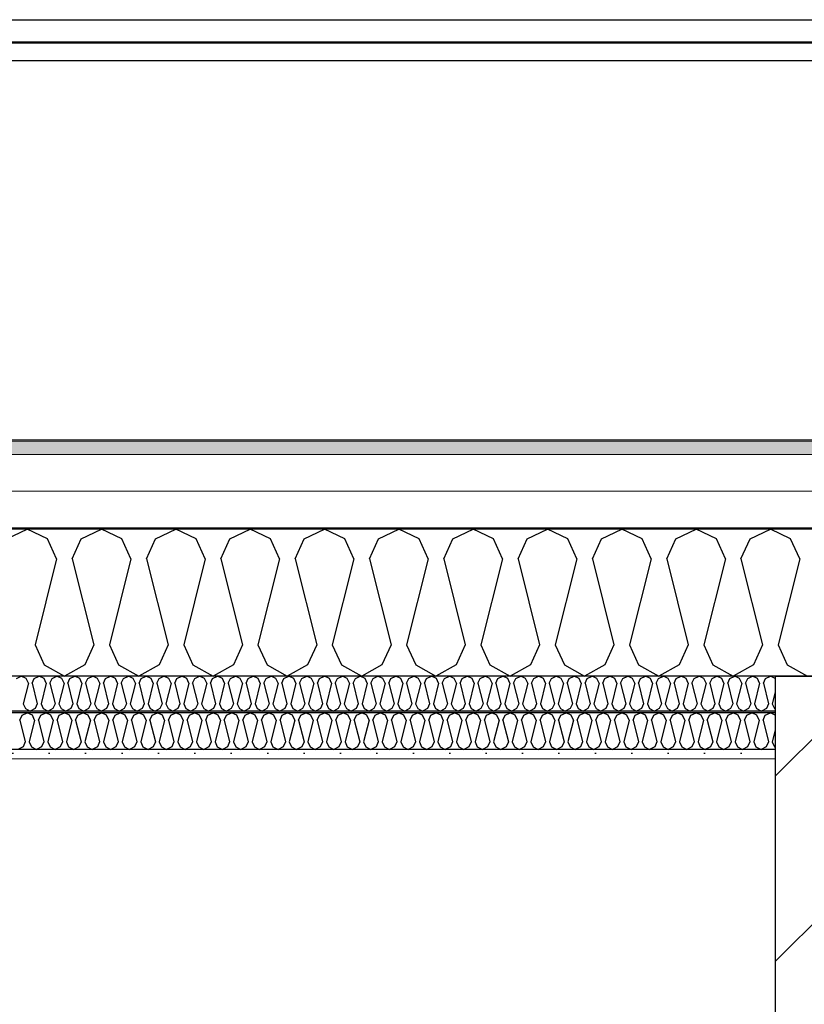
# Model space of a CAD drawing. Header units: millimetres. Extents: x -8544 to 51179, y -2070 to 39312.
# Tile 104 of 165: x 24684 to 25762, y 8099 to 9452. Entities that reach past the tile are written whole.
import ezdxf

# ---------------------------------------------------------------- set-up
doc = ezdxf.new("R2010")
doc.units = ezdxf.units.MM
doc.header["$LTSCALE"] = 0.5
doc.header["$MEASUREMENT"] = 0
doc.linetypes.add('PLINE', pattern=[0])
for name, color, linetype in [('223- Bjelker', 7, 'Continuous'), ('223- Bjelker (Skravur)', 7, 'Continuous'), ('256- Faste himlinger og overflatebehandling (Skravur)(Nye konstruksjoner)', 7, 'Continuous'), ('256- Faste himlinger og overflatebehandling(Nye konstruksjoner)', 7, 'Continuous'), ('261- Primærkonstruksjon (tak)', 7, 'Continuous'), ('261- Primærkonstruksjon (tak) (Skravur)', 7, 'Continuous'), ('262- Taktekking (Skravur)(Nye konstruksjoner)', 7, 'Continuous'), ('265- Gesimser_ takrenner og nedløp(Nye konstruksjoner)', 7, 'Continuous')]:
    doc.layers.add(name, color=color, linetype=linetype)
doc.layers.add('236- Innvendig kledning og overflate(Nye konstruksjoner)', color=7, linetype='Continuous', lineweight=0)
doc.layers.add('262- Taktekking(Nye konstruksjoner)', color=7, linetype='Continuous', lineweight=0)

# ---------------------------------------------------------------- blocks, each defined once
blk = doc.blocks.new('*X4')
at = {"layer": '261- Primærkonstruksjon (tak) (Skravur)', "linetype": 'PLINE'}
for p, q in [((24667, 8738.1), (24694.9, 8751.3)), ((24722.8, 8738.1), (24694.9, 8751.3)), ((24769.1, 8738.1), (24796.9, 8751.3)), ((24824.8, 8738.1), (24796.9, 8751.3)), ((24871.1, 8738.1), (24899, 8751.3)), ((24926.8, 8738.1), (24899, 8751.3)), ((24973.2, 8738.1), (25001, 8751.3)), ((25028.9, 8738.1), (25001, 8751.3)), ((25075.2, 8738.1), (25103.1, 8751.3)), ((25130.9, 8738.1), (25103.1, 8751.3)), ((25177.2, 8738.1), (25205.1, 8751.3)), ((25233, 8738.1), (25205.1, 8751.3)), ((25279.3, 8738.1), (25307.2, 8751.3)), ((25335, 8738.1), (25307.2, 8751.3)), ((25381.3, 8738.1), (25409.2, 8751.3)), ((25437.1, 8738.1), (25409.2, 8751.3)), ((25483.4, 8738.1), (25511.2, 8751.3)), ((25539.1, 8738.1), (25511.2, 8751.3)), ((25585.4, 8738.1), (25613.3, 8751.3)), ((25641.2, 8738.1), (25613.3, 8751.3)), ((25687.5, 8738.1), (25715.3, 8751.3)), ((25743.2, 8738.1), (25715.3, 8751.3)), ((24735.2, 8710.8), (24722.8, 8738.1)), ((24756.6, 8710.8), (24769.1, 8738.1)), ((24837.2, 8710.8), (24824.8, 8738.1)), ((24858.7, 8710.8), (24871.1, 8738.1)), ((24939.3, 8710.8), (24926.8, 8738.1)), ((24960.7, 8710.8), (24973.2, 8738.1)), ((25041.3, 8710.8), (25028.9, 8738.1)), ((25062.8, 8710.8), (25075.2, 8738.1)), ((25143.4, 8710.8), (25130.9, 8738.1)), ((25164.8, 8710.8), (25177.2, 8738.1)), ((25245.4, 8710.8), (25233, 8738.1)), ((25266.9, 8710.8), (25279.3, 8738.1)), ((25347.5, 8710.8), (25335, 8738.1)), ((25368.9, 8710.8), (25381.3, 8738.1)), ((25449.5, 8710.8), (25437.1, 8738.1)), ((25470.9, 8710.8), (25483.4, 8738.1)), ((25551.5, 8710.8), (25539.1, 8738.1)), ((25573, 8710.8), (25585.4, 8738.1)), ((25653.6, 8710.8), (25641.2, 8738.1)), ((25675, 8710.8), (25687.5, 8738.1)), ((25755.6, 8710.8), (25743.2, 8738.1)), ((24735.2, 8710.8), (24705.6, 8592.5)), ((24756.6, 8710.8), (24786.2, 8592.5)), ((24837.2, 8710.8), (24807.6, 8592.5)), ((24858.7, 8710.8), (24888.3, 8592.5)), ((24939.3, 8710.8), (24909.7, 8592.5)), ((24960.7, 8710.8), (24990.3, 8592.5)), ((25041.3, 8710.8), (25011.7, 8592.5)), ((25062.8, 8710.8), (25092.3, 8592.5)), ((25143.4, 8710.8), (25113.8, 8592.5)), ((25164.8, 8710.8), (25194.4, 8592.5)), ((25245.4, 8710.8), (25215.8, 8592.5)), ((25266.9, 8710.8), (25296.4, 8592.5)), ((25347.5, 8710.8), (25317.9, 8592.5)), ((25368.9, 8710.8), (25398.5, 8592.5)), ((25449.5, 8710.8), (25419.9, 8592.5)), ((25470.9, 8710.8), (25500.5, 8592.5)), ((25551.5, 8710.8), (25522, 8592.5)), ((25573, 8710.8), (25602.6, 8592.5)), ((25653.6, 8710.8), (25624, 8592.5)), ((25675, 8710.8), (25704.6, 8592.5)), ((25755.6, 8710.8), (25726.1, 8592.5)), ((24705.6, 8592.5), (24718, 8565.1)), ((24786.2, 8592.5), (24773.8, 8565.1)), ((24807.6, 8592.5), (24820.1, 8565.1)), ((24888.3, 8592.5), (24875.8, 8565.1)), ((24909.7, 8592.5), (24922.1, 8565.1)), ((24990.3, 8592.5), (24977.9, 8565.1)), ((25011.7, 8592.5), (25024.2, 8565.1)), ((25092.3, 8592.5), (25079.9, 8565.1)), ((25113.8, 8592.5), (25126.2, 8565.1)), ((25194.4, 8592.5), (25182, 8565.1)), ((25215.8, 8592.5), (25228.3, 8565.1)), ((25296.4, 8592.5), (25284, 8565.1)), ((25317.9, 8592.5), (25330.3, 8565.1)), ((25398.5, 8592.5), (25386, 8565.1)), ((25419.9, 8592.5), (25432.4, 8565.1)), ((25500.5, 8592.5), (25488.1, 8565.1)), ((25522, 8592.5), (25534.4, 8565.1)), ((25602.6, 8592.5), (25590.1, 8565.1)), ((25624, 8592.5), (25636.4, 8565.1)), ((25704.6, 8592.5), (25692.2, 8565.1)), ((25726.1, 8592.5), (25738.5, 8565.1)), ((24718, 8565.1), (24745.9, 8549.6)), ((24773.8, 8565.1), (24745.9, 8549.6)), ((24820.1, 8565.1), (24848, 8549.6)), ((24875.8, 8565.1), (24848, 8549.6)), ((24922.1, 8565.1), (24950, 8549.6)), ((24977.9, 8565.1), (24950, 8549.6)), ((25024.2, 8565.1), (25052, 8549.6)), ((25079.9, 8565.1), (25052, 8549.6)), ((25126.2, 8565.1), (25154.1, 8549.6)), ((25182, 8565.1), (25154.1, 8549.6)), ((25228.3, 8565.1), (25256.1, 8549.6)), ((25284, 8565.1), (25256.1, 8549.6)), ((25330.3, 8565.1), (25358.2, 8549.6)), ((25386, 8565.1), (25358.2, 8549.6)), ((25432.4, 8565.1), (25460.2, 8549.6)), ((25488.1, 8565.1), (25460.2, 8549.6)), ((25534.4, 8565.1), (25562.3, 8549.6)), ((25590.1, 8565.1), (25562.3, 8549.6)), ((25636.4, 8565.1), (25664.3, 8549.6)), ((25692.2, 8565.1), (25664.3, 8549.6)), ((25738.5, 8565.1), (25766.4, 8549.6))]:
    blk.add_line(p, q, dxfattribs=at)
blk = doc.blocks.new('*X41')
at = {"layer": '256- Faste himlinger og overflatebehandling (Skravur)(Nye konstruksjoner)', "linetype": 'PLINE'}
for p, q in [((24680, 8546.4), (24686.7, 8549.6)), ((24693.4, 8546.4), (24686.7, 8549.6)), ((24696.4, 8539.9), (24689.3, 8511.5)), ((24696.4, 8539.9), (24693.4, 8546.4)), ((24701.5, 8539.9), (24704.5, 8546.4)), ((24701.5, 8539.9), (24708.6, 8511.5)), ((24704.5, 8546.4), (24711.2, 8549.6)), ((24717.9, 8546.4), (24711.2, 8549.6)), ((24720.9, 8539.9), (24713.8, 8511.5)), ((24720.9, 8539.9), (24717.9, 8546.4)), ((24726, 8539.9), (24729, 8546.4)), ((24726, 8539.9), (24733.1, 8511.5)), ((24729, 8546.4), (24735.7, 8549.6)), ((24742.4, 8546.4), (24735.7, 8549.6)), ((24745.4, 8539.9), (24738.3, 8511.5)), ((24745.4, 8539.9), (24742.4, 8546.4)), ((24750.5, 8539.9), (24753.5, 8546.4)), ((24750.5, 8539.9), (24757.6, 8511.5)), ((24753.5, 8546.4), (24760.2, 8549.6)), ((24766.9, 8546.4), (24760.2, 8549.6)), ((24769.9, 8539.9), (24762.8, 8511.5)), ((24769.9, 8539.9), (24766.9, 8546.4)), ((24775, 8539.9), (24778, 8546.4)), ((24775, 8539.9), (24782.1, 8511.5)), ((24778, 8546.4), (24784.7, 8549.6)), ((24791.4, 8546.4), (24784.7, 8549.6)), ((24794.4, 8539.9), (24787.3, 8511.5)), ((24794.4, 8539.9), (24791.4, 8546.4)), ((24799.5, 8539.9), (24802.5, 8546.4)), ((24799.5, 8539.9), (24806.6, 8511.5)), ((24802.5, 8546.4), (24809.2, 8549.6)), ((24815.9, 8546.4), (24809.2, 8549.6)), ((24818.8, 8539.9), (24811.7, 8511.5)), ((24818.8, 8539.9), (24815.9, 8546.4)), ((24824, 8539.9), (24827, 8546.4)), ((24824, 8539.9), (24831.1, 8511.5)), ((24827, 8546.4), (24833.7, 8549.6)), ((24840.4, 8546.4), (24833.7, 8549.6)), ((24843.3, 8539.9), (24836.2, 8511.5)), ((24843.3, 8539.9), (24840.4, 8546.4)), ((24848.5, 8539.9), (24851.5, 8546.4)), ((24848.5, 8539.9), (24855.6, 8511.5)), ((24851.5, 8546.4), (24858.2, 8549.6)), ((24864.8, 8546.4), (24858.2, 8549.6)), ((24867.8, 8539.9), (24860.7, 8511.5)), ((24867.8, 8539.9), (24864.8, 8546.4)), ((24873, 8539.9), (24876, 8546.4)), ((24873, 8539.9), (24880.1, 8511.5)), ((24876, 8546.4), (24882.6, 8549.6)), ((24889.3, 8546.4), (24882.6, 8549.6)), ((24892.3, 8539.9), (24885.2, 8511.5)), ((24892.3, 8539.9), (24889.3, 8546.4)), ((24897.5, 8539.9), (24900.4, 8546.4)), ((24897.5, 8539.9), (24904.6, 8511.5)), ((24900.4, 8546.4), (24907.1, 8549.6)), ((24913.8, 8546.4), (24907.1, 8549.6)), ((24916.8, 8539.9), (24909.7, 8511.5)), ((24916.8, 8539.9), (24913.8, 8546.4)), ((24922, 8539.9), (24924.9, 8546.4)), ((24922, 8539.9), (24929.1, 8511.5)), ((24924.9, 8546.4), (24931.6, 8549.6)), ((24938.3, 8546.4), (24931.6, 8549.6)), ((24941.3, 8539.9), (24934.2, 8511.5)), ((24941.3, 8539.9), (24938.3, 8546.4)), ((24946.4, 8539.9), (24949.4, 8546.4)), ((24946.4, 8539.9), (24953.5, 8511.5)), ((24949.4, 8546.4), (24956.1, 8549.6)), ((24962.8, 8546.4), (24956.1, 8549.6)), ((24965.8, 8539.9), (24958.7, 8511.5)), ((24965.8, 8539.9), (24962.8, 8546.4)), ((24970.9, 8539.9), (24973.9, 8546.4)), ((24970.9, 8539.9), (24978, 8511.5)), ((24973.9, 8546.4), (24980.6, 8549.6)), ((24987.3, 8546.4), (24980.6, 8549.6)), ((24990.3, 8539.9), (24983.2, 8511.5)), ((24990.3, 8539.9), (24987.3, 8546.4)), ((24995.4, 8539.9), (24998.4, 8546.4)), ((24995.4, 8539.9), (25002.5, 8511.5)), ((24998.4, 8546.4), (25005.1, 8549.6)), ((25011.8, 8546.4), (25005.1, 8549.6)), ((25014.8, 8539.9), (25007.7, 8511.5)), ((25014.8, 8539.9), (25011.8, 8546.4)), ((25019.9, 8539.9), (25022.9, 8546.4)), ((25019.9, 8539.9), (25027, 8511.5)), ((25022.9, 8546.4), (25029.6, 8549.6)), ((25036.3, 8546.4), (25029.6, 8549.6)), ((25039.3, 8539.9), (25032.2, 8511.5)), ((25039.3, 8539.9), (25036.3, 8546.4)), ((25044.4, 8539.9), (25047.4, 8546.4)), ((25044.4, 8539.9), (25051.5, 8511.5)), ((25047.4, 8546.4), (25054.1, 8549.6)), ((25060.8, 8546.4), (25054.1, 8549.6)), ((25063.8, 8539.9), (25056.7, 8511.5)), ((25063.8, 8539.9), (25060.8, 8546.4)), ((25068.9, 8539.9), (25071.9, 8546.4)), ((25068.9, 8539.9), (25076, 8511.5)), ((25071.9, 8546.4), (25078.6, 8549.6)), ((25085.3, 8546.4), (25078.6, 8549.6)), ((25088.2, 8539.9), (25081.1, 8511.5)), ((25088.2, 8539.9), (25085.3, 8546.4)), ((25093.4, 8539.9), (25096.4, 8546.4)), ((25093.4, 8539.9), (25100.5, 8511.5)), ((25096.4, 8546.4), (25103.1, 8549.6)), ((25109.8, 8546.4), (25103.1, 8549.6)), ((25112.7, 8539.9), (25105.6, 8511.5)), ((25112.7, 8539.9), (25109.8, 8546.4)), ((25117.9, 8539.9), (25120.9, 8546.4)), ((25117.9, 8539.9), (25125, 8511.5)), ((25120.9, 8546.4), (25127.6, 8549.6)), ((25134.2, 8546.4), (25127.6, 8549.6)), ((25137.2, 8539.9), (25130.1, 8511.5)), ((25137.2, 8539.9), (25134.2, 8546.4)), ((25142.4, 8539.9), (25145.4, 8546.4)), ((25142.4, 8539.9), (25149.5, 8511.5)), ((25145.4, 8546.4), (25152, 8549.6)), ((25158.7, 8546.4), (25152, 8549.6)), ((25161.7, 8539.9), (25154.6, 8511.5)), ((25161.7, 8539.9), (25158.7, 8546.4)), ((25166.9, 8539.9), (25169.8, 8546.4)), ((25166.9, 8539.9), (25174, 8511.5)), ((25169.8, 8546.4), (25176.5, 8549.6)), ((25183.2, 8546.4), (25176.5, 8549.6)), ((25186.2, 8539.9), (25179.1, 8511.5)), ((25186.2, 8539.9), (25183.2, 8546.4)), ((25191.4, 8539.9), (25194.3, 8546.4)), ((25191.4, 8539.9), (25198.5, 8511.5)), ((25194.3, 8546.4), (25201, 8549.6)), ((25207.7, 8546.4), (25201, 8549.6)), ((25210.7, 8539.9), (25203.6, 8511.5)), ((25210.7, 8539.9), (25207.7, 8546.4)), ((25215.8, 8539.9), (25218.8, 8546.4)), ((25215.8, 8539.9), (25222.9, 8511.5)), ((25218.8, 8546.4), (25225.5, 8549.6)), ((25232.2, 8546.4), (25225.5, 8549.6)), ((25235.2, 8539.9), (25228.1, 8511.5)), ((25235.2, 8539.9), (25232.2, 8546.4)), ((25240.3, 8539.9), (25243.3, 8546.4)), ((25240.3, 8539.9), (25247.4, 8511.5)), ((25243.3, 8546.4), (25250, 8549.6)), ((25256.7, 8546.4), (25250, 8549.6)), ((25259.7, 8539.9), (25252.6, 8511.5)), ((25259.7, 8539.9), (25256.7, 8546.4)), ((25264.8, 8539.9), (25267.8, 8546.4)), ((25264.8, 8539.9), (25271.9, 8511.5)), ((25267.8, 8546.4), (25274.5, 8549.6)), ((25281.2, 8546.4), (25274.5, 8549.6)), ((25284.2, 8539.9), (25277.1, 8511.5)), ((25284.2, 8539.9), (25281.2, 8546.4)), ((25289.3, 8539.9), (25292.3, 8546.4)), ((25289.3, 8539.9), (25296.4, 8511.5)), ((25292.3, 8546.4), (25299, 8549.6)), ((25305.7, 8546.4), (25299, 8549.6)), ((25308.7, 8539.9), (25301.6, 8511.5)), ((25308.7, 8539.9), (25305.7, 8546.4)), ((25313.8, 8539.9), (25316.8, 8546.4)), ((25313.8, 8539.9), (25320.9, 8511.5)), ((25316.8, 8546.4), (25323.5, 8549.6)), ((25330.2, 8546.4), (25323.5, 8549.6)), ((25333.2, 8539.9), (25326.1, 8511.5)), ((25333.2, 8539.9), (25330.2, 8546.4)), ((25338.3, 8539.9), (25341.3, 8546.4)), ((25338.3, 8539.9), (25345.4, 8511.5)), ((25341.3, 8546.4), (25348, 8549.6)), ((25354.7, 8546.4), (25348, 8549.6)), ((25357.6, 8539.9), (25350.5, 8511.5)), ((25357.6, 8539.9), (25354.7, 8546.4)), ((25362.8, 8539.9), (25365.8, 8546.4)), ((25362.8, 8539.9), (25369.9, 8511.5)), ((25365.8, 8546.4), (25372.5, 8549.6)), ((25379.2, 8546.4), (25372.5, 8549.6)), ((25382.1, 8539.9), (25375, 8511.5)), ((25382.1, 8539.9), (25379.2, 8546.4)), ((25387.3, 8539.9), (25390.3, 8546.4)), ((25387.3, 8539.9), (25394.4, 8511.5)), ((25390.3, 8546.4), (25397, 8549.6)), ((25403.6, 8546.4), (25397, 8549.6)), ((25406.6, 8539.9), (25399.5, 8511.5)), ((25406.6, 8539.9), (25403.6, 8546.4)), ((25411.8, 8539.9), (25414.8, 8546.4)), ((25411.8, 8539.9), (25418.9, 8511.5)), ((25414.8, 8546.4), (25421.4, 8549.6)), ((25428.1, 8546.4), (25421.4, 8549.6)), ((25431.1, 8539.9), (25424, 8511.5)), ((25431.1, 8539.9), (25428.1, 8546.4)), ((25436.3, 8539.9), (25439.2, 8546.4)), ((25436.3, 8539.9), (25443.4, 8511.5)), ((25439.2, 8546.4), (25445.9, 8549.6)), ((25452.6, 8546.4), (25445.9, 8549.6)), ((25455.6, 8539.9), (25448.5, 8511.5)), ((25455.6, 8539.9), (25452.6, 8546.4)), ((25460.8, 8539.9), (25463.7, 8546.4)), ((25460.8, 8539.9), (25467.9, 8511.5)), ((25463.7, 8546.4), (25470.4, 8549.6)), ((25477.1, 8546.4), (25470.4, 8549.6)), ((25480.1, 8539.9), (25473, 8511.5)), ((25480.1, 8539.9), (25477.1, 8546.4)), ((25485.2, 8539.9), (25488.2, 8546.4)), ((25485.2, 8539.9), (25492.3, 8511.5)), ((25488.2, 8546.4), (25494.9, 8549.6)), ((25501.6, 8546.4), (25494.9, 8549.6)), ((25504.6, 8539.9), (25497.5, 8511.5)), ((25504.6, 8539.9), (25501.6, 8546.4)), ((25509.7, 8539.9), (25512.7, 8546.4)), ((25509.7, 8539.9), (25516.8, 8511.5)), ((25512.7, 8546.4), (25519.4, 8549.6)), ((25526.1, 8546.4), (25519.4, 8549.6)), ((25529.1, 8539.9), (25522, 8511.5)), ((25529.1, 8539.9), (25526.1, 8546.4)), ((25534.2, 8539.9), (25537.2, 8546.4)), ((25534.2, 8539.9), (25541.3, 8511.5)), ((25537.2, 8546.4), (25543.9, 8549.6)), ((25550.6, 8546.4), (25543.9, 8549.6)), ((25553.6, 8539.9), (25546.5, 8511.5)), ((25553.6, 8539.9), (25550.6, 8546.4)), ((25558.7, 8539.9), (25561.7, 8546.4)), ((25558.7, 8539.9), (25565.8, 8511.5)), ((25561.7, 8546.4), (25568.4, 8549.6)), ((25575.1, 8546.4), (25568.4, 8549.6)), ((25578.1, 8539.9), (25571, 8511.5)), ((25578.1, 8539.9), (25575.1, 8546.4)), ((25583.2, 8539.9), (25586.2, 8546.4)), ((25583.2, 8539.9), (25590.3, 8511.5)), ((25586.2, 8546.4), (25592.9, 8549.6)), ((25599.6, 8546.4), (25592.9, 8549.6)), ((25602.6, 8539.9), (25595.5, 8511.5)), ((25602.6, 8539.9), (25599.6, 8546.4)), ((25607.7, 8539.9), (25610.7, 8546.4)), ((25607.7, 8539.9), (25614.8, 8511.5)), ((25610.7, 8546.4), (25617.4, 8549.6)), ((25624.1, 8546.4), (25617.4, 8549.6)), ((25627, 8539.9), (25619.9, 8511.5)), ((25627, 8539.9), (25624.1, 8546.4)), ((25632.2, 8539.9), (25635.2, 8546.4)), ((25632.2, 8539.9), (25639.3, 8511.5)), ((25635.2, 8546.4), (25641.9, 8549.6)), ((25648.6, 8546.4), (25641.9, 8549.6)), ((25651.5, 8539.9), (25644.4, 8511.5)), ((25651.5, 8539.9), (25648.6, 8546.4)), ((25656.7, 8539.9), (25659.7, 8546.4)), ((25656.7, 8539.9), (25663.8, 8511.5)), ((25659.7, 8546.4), (25666.4, 8549.6)), ((25673, 8546.4), (25666.4, 8549.6)), ((25676, 8539.9), (25668.9, 8511.5)), ((25676, 8539.9), (25673, 8546.4)), ((25681.2, 8539.9), (25684.2, 8546.4)), ((25681.2, 8539.9), (25688.3, 8511.5)), ((25684.2, 8546.4), (25690.8, 8549.6)), ((25697.5, 8546.4), (25690.8, 8549.6)), ((25700.5, 8539.9), (25693.4, 8511.5)), ((25700.5, 8539.9), (25697.5, 8546.4)), ((25705.7, 8539.9), (25708.6, 8546.4)), ((25705.7, 8539.9), (25712.8, 8511.5)), ((25708.6, 8546.4), (25715.3, 8549.6)), ((25721.9, 8546.5), (25715.3, 8549.6)), ((25721.9, 8527.5), (25717.9, 8511.5)), ((24689.3, 8511.5), (24692.3, 8504.9)), ((24708.6, 8511.5), (24705.7, 8504.9)), ((24713.8, 8511.5), (24716.8, 8504.9)), ((24733.1, 8511.5), (24730.1, 8504.9)), ((24738.3, 8511.5), (24741.3, 8504.9)), ((24757.6, 8511.5), (24754.6, 8504.9)), ((24762.8, 8511.5), (24765.8, 8504.9)), ((24782.1, 8511.5), (24779.1, 8504.9)), ((24787.3, 8511.5), (24790.2, 8504.9)), ((24806.6, 8511.5), (24803.6, 8504.9)), ((24811.7, 8511.5), (24814.7, 8504.9)), ((24831.1, 8511.5), (24828.1, 8504.9)), ((24836.2, 8511.5), (24839.2, 8504.9)), ((24855.6, 8511.5), (24852.6, 8504.9)), ((24860.7, 8511.5), (24863.7, 8504.9)), ((24880.1, 8511.5), (24877.1, 8504.9)), ((24885.2, 8511.5), (24888.2, 8504.9)), ((24904.6, 8511.5), (24901.6, 8504.9)), ((24909.7, 8511.5), (24912.7, 8504.9)), ((24929.1, 8511.5), (24926.1, 8504.9)), ((24934.2, 8511.5), (24937.2, 8504.9)), ((24953.5, 8511.5), (24950.6, 8504.9)), ((24958.7, 8511.5), (24961.7, 8504.9)), ((24978, 8511.5), (24975.1, 8504.9)), ((24983.2, 8511.5), (24986.2, 8504.9)), ((25002.5, 8511.5), (24999.5, 8504.9)), ((25007.7, 8511.5), (25010.7, 8504.9)), ((25027, 8511.5), (25024, 8504.9)), ((25032.2, 8511.5), (25035.1, 8504.9)), ((25051.5, 8511.5), (25048.5, 8504.9)), ((25056.7, 8511.5), (25059.6, 8504.9)), ((25076, 8511.5), (25073, 8504.9)), ((25081.1, 8511.5), (25084.1, 8504.9)), ((25100.5, 8511.5), (25097.5, 8504.9)), ((25105.6, 8511.5), (25108.6, 8504.9)), ((25125, 8511.5), (25122, 8504.9)), ((25130.1, 8511.5), (25133.1, 8504.9)), ((25149.5, 8511.5), (25146.5, 8504.9)), ((25154.6, 8511.5), (25157.6, 8504.9)), ((25174, 8511.5), (25171, 8504.9)), ((25179.1, 8511.5), (25182.1, 8504.9)), ((25198.5, 8511.5), (25195.5, 8504.9)), ((25203.6, 8511.5), (25206.6, 8504.9)), ((25222.9, 8511.5), (25220, 8504.9)), ((25228.1, 8511.5), (25231.1, 8504.9)), ((25247.4, 8511.5), (25244.5, 8504.9)), ((25252.6, 8511.5), (25255.6, 8504.9)), ((25271.9, 8511.5), (25268.9, 8504.9)), ((25277.1, 8511.5), (25280.1, 8504.9)), ((25296.4, 8511.5), (25293.4, 8504.9)), ((25301.6, 8511.5), (25304.5, 8504.9)), ((25320.9, 8511.5), (25317.9, 8504.9)), ((25326.1, 8511.5), (25329, 8504.9)), ((25345.4, 8511.5), (25342.4, 8504.9)), ((25350.5, 8511.5), (25353.5, 8504.9)), ((25369.9, 8511.5), (25366.9, 8504.9)), ((25375, 8511.5), (25378, 8504.9)), ((25394.4, 8511.5), (25391.4, 8504.9)), ((25399.5, 8511.5), (25402.5, 8504.9)), ((25418.9, 8511.5), (25415.9, 8504.9)), ((25424, 8511.5), (25427, 8504.9)), ((25443.4, 8511.5), (25440.4, 8504.9)), ((25448.5, 8511.5), (25451.5, 8504.9)), ((25467.9, 8511.5), (25464.9, 8504.9)), ((25473, 8511.5), (25476, 8504.9)), ((25492.3, 8511.5), (25489.4, 8504.9)), ((25497.5, 8511.5), (25500.5, 8504.9)), ((25516.8, 8511.5), (25513.9, 8504.9)), ((25522, 8511.5), (25525, 8504.9)), ((25541.3, 8511.5), (25538.3, 8504.9)), ((25546.5, 8511.5), (25549.5, 8504.9)), ((25565.8, 8511.5), (25562.8, 8504.9)), ((25571, 8511.5), (25573.9, 8504.9)), ((25590.3, 8511.5), (25587.3, 8504.9)), ((25595.5, 8511.5), (25598.4, 8504.9)), ((25614.8, 8511.5), (25611.8, 8504.9)), ((25619.9, 8511.5), (25622.9, 8504.9)), ((25639.3, 8511.5), (25636.3, 8504.9)), ((25644.4, 8511.5), (25647.4, 8504.9)), ((25663.8, 8511.5), (25660.8, 8504.9)), ((25668.9, 8511.5), (25671.9, 8504.9)), ((25688.3, 8511.5), (25685.3, 8504.9)), ((25693.4, 8511.5), (25696.4, 8504.9)), ((25712.8, 8511.5), (25709.8, 8504.9)), ((25717.9, 8511.5), (25720.9, 8504.9)), ((24692.3, 8504.9), (24699, 8501.2)), ((24705.7, 8504.9), (24699, 8501.2)), ((24716.8, 8504.9), (24723.5, 8501.2)), ((24730.1, 8504.9), (24723.5, 8501.2)), ((24741.3, 8504.9), (24747.9, 8501.2)), ((24754.6, 8504.9), (24747.9, 8501.2)), ((24765.8, 8504.9), (24772.4, 8501.2)), ((24779.1, 8504.9), (24772.4, 8501.2)), ((24790.2, 8504.9), (24796.9, 8501.2)), ((24803.6, 8504.9), (24796.9, 8501.2)), ((24814.7, 8504.9), (24821.4, 8501.2)), ((24828.1, 8504.9), (24821.4, 8501.2)), ((24839.2, 8504.9), (24845.9, 8501.2)), ((24852.6, 8504.9), (24845.9, 8501.2)), ((24863.7, 8504.9), (24870.4, 8501.2)), ((24877.1, 8504.9), (24870.4, 8501.2)), ((24888.2, 8504.9), (24894.9, 8501.2)), ((24901.6, 8504.9), (24894.9, 8501.2)), ((24912.7, 8504.9), (24919.4, 8501.2)), ((24926.1, 8504.9), (24919.4, 8501.2)), ((24937.2, 8504.9), (24943.9, 8501.2)), ((24950.6, 8504.9), (24943.9, 8501.2)), ((24961.7, 8504.9), (24968.4, 8501.2)), ((24975.1, 8504.9), (24968.4, 8501.2)), ((24986.2, 8504.9), (24992.9, 8501.2)), ((24999.5, 8504.9), (24992.9, 8501.2)), ((25010.7, 8504.9), (25017.3, 8501.2)), ((25024, 8504.9), (25017.3, 8501.2)), ((25035.1, 8504.9), (25041.8, 8501.2)), ((25048.5, 8504.9), (25041.8, 8501.2)), ((25059.6, 8504.9), (25066.3, 8501.2)), ((25073, 8504.9), (25066.3, 8501.2)), ((25084.1, 8504.9), (25090.8, 8501.2)), ((25097.5, 8504.9), (25090.8, 8501.2)), ((25108.6, 8504.9), (25115.3, 8501.2)), ((25122, 8504.9), (25115.3, 8501.2)), ((25133.1, 8504.9), (25139.8, 8501.2)), ((25146.5, 8504.9), (25139.8, 8501.2)), ((25157.6, 8504.9), (25164.3, 8501.2)), ((25171, 8504.9), (25164.3, 8501.2)), ((25182.1, 8504.9), (25188.8, 8501.2)), ((25195.5, 8504.9), (25188.8, 8501.2)), ((25206.6, 8504.9), (25213.3, 8501.2)), ((25220, 8504.9), (25213.3, 8501.2)), ((25231.1, 8504.9), (25237.8, 8501.2)), ((25244.5, 8504.9), (25237.8, 8501.2)), ((25255.6, 8504.9), (25262.3, 8501.2)), ((25268.9, 8504.9), (25262.3, 8501.2)), ((25280.1, 8504.9), (25286.7, 8501.2)), ((25293.4, 8504.9), (25286.7, 8501.2)), ((25304.5, 8504.9), (25311.2, 8501.2)), ((25317.9, 8504.9), (25311.2, 8501.2)), ((25329, 8504.9), (25335.7, 8501.2)), ((25342.4, 8504.9), (25335.7, 8501.2)), ((25353.5, 8504.9), (25360.2, 8501.2)), ((25366.9, 8504.9), (25360.2, 8501.2)), ((25378, 8504.9), (25384.7, 8501.2)), ((25391.4, 8504.9), (25384.7, 8501.2)), ((25402.5, 8504.9), (25409.2, 8501.2)), ((25415.9, 8504.9), (25409.2, 8501.2)), ((25427, 8504.9), (25433.7, 8501.2)), ((25440.4, 8504.9), (25433.7, 8501.2)), ((25451.5, 8504.9), (25458.2, 8501.2)), ((25464.9, 8504.9), (25458.2, 8501.2)), ((25476, 8504.9), (25482.7, 8501.2)), ((25489.4, 8504.9), (25482.7, 8501.2)), ((25500.5, 8504.9), (25507.2, 8501.2)), ((25513.9, 8504.9), (25507.2, 8501.2)), ((25525, 8504.9), (25531.7, 8501.2)), ((25538.3, 8504.9), (25531.7, 8501.2)), ((25549.5, 8504.9), (25556.1, 8501.2)), ((25562.8, 8504.9), (25556.1, 8501.2)), ((25573.9, 8504.9), (25580.6, 8501.2)), ((25587.3, 8504.9), (25580.6, 8501.2)), ((25598.4, 8504.9), (25605.1, 8501.2)), ((25611.8, 8504.9), (25605.1, 8501.2)), ((25622.9, 8504.9), (25629.6, 8501.2)), ((25636.3, 8504.9), (25629.6, 8501.2)), ((25647.4, 8504.9), (25654.1, 8501.2)), ((25660.8, 8504.9), (25654.1, 8501.2)), ((25671.9, 8504.9), (25678.6, 8501.2)), ((25685.3, 8504.9), (25678.6, 8501.2)), ((25696.4, 8504.9), (25703.1, 8501.2)), ((25709.8, 8504.9), (25703.1, 8501.2)), ((25720.9, 8504.9), (25721.9, 8504.3))]:
    blk.add_line(p, q, dxfattribs=at)
blk = doc.blocks.new('*X42')
at = {"layer": '256- Faste himlinger og overflatebehandling (Skravur)(Nye konstruksjoner)', "linetype": 'PLINE'}
for p, q in [((24687.9, 8495.8), (24694.9, 8499.1)), ((24701.9, 8495.8), (24694.9, 8499.1)), ((24713.4, 8495.8), (24720.4, 8499.1)), ((24727.4, 8495.8), (24720.4, 8499.1)), ((24738.9, 8495.8), (24745.9, 8499.1)), ((24752.9, 8495.8), (24745.9, 8499.1)), ((24764.5, 8495.8), (24771.4, 8499.1)), ((24778.4, 8495.8), (24771.4, 8499.1)), ((24790, 8495.8), (24796.9, 8499.1)), ((24803.9, 8495.8), (24796.9, 8499.1)), ((24815.5, 8495.8), (24822.4, 8499.1)), ((24829.4, 8495.8), (24822.4, 8499.1)), ((24841, 8495.8), (24848, 8499.1)), ((24854.9, 8495.8), (24848, 8499.1)), ((24866.5, 8495.8), (24873.5, 8499.1)), ((24880.4, 8495.8), (24873.5, 8499.1)), ((24892, 8495.8), (24899, 8499.1)), ((24905.9, 8495.8), (24899, 8499.1)), ((24917.5, 8495.8), (24924.5, 8499.1)), ((24931.5, 8495.8), (24924.5, 8499.1)), ((24943, 8495.8), (24950, 8499.1)), ((24957, 8495.8), (24950, 8499.1)), ((24968.5, 8495.8), (24975.5, 8499.1)), ((24982.5, 8495.8), (24975.5, 8499.1)), ((24994.1, 8495.8), (25001, 8499.1)), ((25008, 8495.8), (25001, 8499.1)), ((25019.6, 8495.8), (25026.5, 8499.1)), ((25033.5, 8495.8), (25026.5, 8499.1)), ((25045.1, 8495.8), (25052, 8499.1)), ((25059, 8495.8), (25052, 8499.1)), ((25070.6, 8495.8), (25077.6, 8499.1)), ((25084.5, 8495.8), (25077.6, 8499.1)), ((25096.1, 8495.8), (25103.1, 8499.1)), ((25110, 8495.8), (25103.1, 8499.1)), ((25121.6, 8495.8), (25128.6, 8499.1)), ((25135.5, 8495.8), (25128.6, 8499.1)), ((25147.1, 8495.8), (25154.1, 8499.1)), ((25161.1, 8495.8), (25154.1, 8499.1)), ((25172.6, 8495.8), (25179.6, 8499.1)), ((25186.6, 8495.8), (25179.6, 8499.1)), ((25198.1, 8495.8), (25205.1, 8499.1)), ((25212.1, 8495.8), (25205.1, 8499.1)), ((25223.7, 8495.8), (25230.6, 8499.1)), ((25237.6, 8495.8), (25230.6, 8499.1)), ((25249.2, 8495.8), (25256.1, 8499.1)), ((25263.1, 8495.8), (25256.1, 8499.1)), ((25274.7, 8495.8), (25281.6, 8499.1)), ((25288.6, 8495.8), (25281.6, 8499.1)), ((25300.2, 8495.8), (25307.2, 8499.1)), ((25314.1, 8495.8), (25307.2, 8499.1)), ((25325.7, 8495.8), (25332.7, 8499.1)), ((25339.6, 8495.8), (25332.7, 8499.1)), ((25351.2, 8495.8), (25358.2, 8499.1)), ((25365.1, 8495.8), (25358.2, 8499.1)), ((25376.7, 8495.8), (25383.7, 8499.1)), ((25390.7, 8495.8), (25383.7, 8499.1)), ((25402.2, 8495.8), (25409.2, 8499.1)), ((25416.2, 8495.8), (25409.2, 8499.1)), ((25427.7, 8495.8), (25434.7, 8499.1)), ((25441.7, 8495.8), (25434.7, 8499.1)), ((25453.3, 8495.8), (25460.2, 8499.1)), ((25467.2, 8495.8), (25460.2, 8499.1)), ((25478.8, 8495.8), (25485.7, 8499.1)), ((25492.7, 8495.8), (25485.7, 8499.1)), ((25504.3, 8495.8), (25511.2, 8499.1)), ((25518.2, 8495.8), (25511.2, 8499.1)), ((25529.8, 8495.8), (25536.8, 8499.1)), ((25543.7, 8495.8), (25536.8, 8499.1)), ((25555.3, 8495.8), (25562.3, 8499.1)), ((25569.2, 8495.8), (25562.3, 8499.1)), ((25580.8, 8495.8), (25587.8, 8499.1)), ((25594.7, 8495.8), (25587.8, 8499.1)), ((25606.3, 8495.8), (25613.3, 8499.1)), ((25620.3, 8495.8), (25613.3, 8499.1)), ((25631.8, 8495.8), (25638.8, 8499.1)), ((25645.8, 8495.8), (25638.8, 8499.1)), ((25657.3, 8495.8), (25664.3, 8499.1)), ((25671.3, 8495.8), (25664.3, 8499.1)), ((25682.9, 8495.8), (25689.8, 8499.1)), ((25696.8, 8495.8), (25689.8, 8499.1)), ((25708.4, 8495.8), (25715.3, 8499.1)), ((25721.9, 8496), (25715.3, 8499.1)), ((24684.8, 8489), (24687.9, 8495.8)), ((24684.8, 8489), (24692.2, 8459.4)), ((24705, 8489), (24697.6, 8459.4)), ((24705, 8489), (24701.9, 8495.8)), ((24710.3, 8489), (24713.4, 8495.8)), ((24710.3, 8489), (24717.7, 8459.4)), ((24730.5, 8489), (24723.1, 8459.4)), ((24730.5, 8489), (24727.4, 8495.8)), ((24735.8, 8489), (24738.9, 8495.8)), ((24735.8, 8489), (24743.2, 8459.4)), ((24756, 8489), (24748.6, 8459.4)), ((24756, 8489), (24752.9, 8495.8)), ((24761.3, 8489), (24764.5, 8495.8)), ((24761.3, 8489), (24768.7, 8459.4)), ((24781.5, 8489), (24774.1, 8459.4)), ((24781.5, 8489), (24778.4, 8495.8)), ((24786.9, 8489), (24790, 8495.8)), ((24786.9, 8489), (24794.2, 8459.4)), ((24807, 8489), (24799.6, 8459.4)), ((24807, 8489), (24803.9, 8495.8)), ((24812.4, 8489), (24815.5, 8495.8)), ((24812.4, 8489), (24819.8, 8459.4)), ((24832.5, 8489), (24825.1, 8459.4)), ((24832.5, 8489), (24829.4, 8495.8)), ((24837.9, 8489), (24841, 8495.8)), ((24837.9, 8489), (24845.3, 8459.4)), ((24858, 8489), (24850.6, 8459.4)), ((24858, 8489), (24854.9, 8495.8)), ((24863.4, 8489), (24866.5, 8495.8)), ((24863.4, 8489), (24870.8, 8459.4)), ((24883.5, 8489), (24876.1, 8459.4)), ((24883.5, 8489), (24880.4, 8495.8)), ((24888.9, 8489), (24892, 8495.8)), ((24888.9, 8489), (24896.3, 8459.4)), ((24909.1, 8489), (24901.7, 8459.4)), ((24909.1, 8489), (24905.9, 8495.8)), ((24914.4, 8489), (24917.5, 8495.8)), ((24914.4, 8489), (24921.8, 8459.4)), ((24934.6, 8489), (24927.2, 8459.4)), ((24934.6, 8489), (24931.5, 8495.8)), ((24939.9, 8489), (24943, 8495.8)), ((24939.9, 8489), (24947.3, 8459.4)), ((24960.1, 8489), (24952.7, 8459.4)), ((24960.1, 8489), (24957, 8495.8)), ((24965.4, 8489), (24968.5, 8495.8)), ((24965.4, 8489), (24972.8, 8459.4)), ((24985.6, 8489), (24978.2, 8459.4)), ((24985.6, 8489), (24982.5, 8495.8)), ((24990.9, 8489), (24994.1, 8495.8)), ((24990.9, 8489), (24998.3, 8459.4)), ((25011.1, 8489), (25003.7, 8459.4)), ((25011.1, 8489), (25008, 8495.8)), ((25016.5, 8489), (25019.6, 8495.8)), ((25016.5, 8489), (25023.9, 8459.4)), ((25036.6, 8489), (25029.2, 8459.4)), ((25036.6, 8489), (25033.5, 8495.8)), ((25042, 8489), (25045.1, 8495.8)), ((25042, 8489), (25049.4, 8459.4)), ((25062.1, 8489), (25054.7, 8459.4)), ((25062.1, 8489), (25059, 8495.8)), ((25067.5, 8489), (25070.6, 8495.8)), ((25067.5, 8489), (25074.9, 8459.4)), ((25087.6, 8489), (25080.2, 8459.4)), ((25087.6, 8489), (25084.5, 8495.8)), ((25093, 8489), (25096.1, 8495.8)), ((25093, 8489), (25100.4, 8459.4)), ((25113.1, 8489), (25105.7, 8459.4)), ((25113.1, 8489), (25110, 8495.8)), ((25118.5, 8489), (25121.6, 8495.8)), ((25118.5, 8489), (25125.9, 8459.4)), ((25138.7, 8489), (25131.3, 8459.4)), ((25138.7, 8489), (25135.5, 8495.8)), ((25144, 8489), (25147.1, 8495.8)), ((25144, 8489), (25151.4, 8459.4)), ((25164.2, 8489), (25156.8, 8459.4)), ((25164.2, 8489), (25161.1, 8495.8)), ((25169.5, 8489), (25172.6, 8495.8)), ((25169.5, 8489), (25176.9, 8459.4)), ((25189.7, 8489), (25182.3, 8459.4)), ((25189.7, 8489), (25186.6, 8495.8)), ((25195, 8489), (25198.1, 8495.8)), ((25195, 8489), (25202.4, 8459.4)), ((25215.2, 8489), (25207.8, 8459.4)), ((25215.2, 8489), (25212.1, 8495.8)), ((25220.5, 8489), (25223.7, 8495.8)), ((25220.5, 8489), (25227.9, 8459.4)), ((25240.7, 8489), (25233.3, 8459.4)), ((25240.7, 8489), (25237.6, 8495.8)), ((25246.1, 8489), (25249.2, 8495.8)), ((25246.1, 8489), (25253.5, 8459.4)), ((25266.2, 8489), (25258.8, 8459.4)), ((25266.2, 8489), (25263.1, 8495.8)), ((25271.6, 8489), (25274.7, 8495.8)), ((25271.6, 8489), (25279, 8459.4)), ((25291.7, 8489), (25284.3, 8459.4)), ((25291.7, 8489), (25288.6, 8495.8)), ((25297.1, 8489), (25300.2, 8495.8)), ((25297.1, 8489), (25304.5, 8459.4)), ((25317.2, 8489), (25309.8, 8459.4)), ((25317.2, 8489), (25314.1, 8495.8)), ((25322.6, 8489), (25325.7, 8495.8)), ((25322.6, 8489), (25330, 8459.4)), ((25342.7, 8489), (25335.3, 8459.4)), ((25342.7, 8489), (25339.6, 8495.8)), ((25348.1, 8489), (25351.2, 8495.8)), ((25348.1, 8489), (25355.5, 8459.4)), ((25368.3, 8489), (25360.9, 8459.4)), ((25368.3, 8489), (25365.1, 8495.8)), ((25373.6, 8489), (25376.7, 8495.8)), ((25373.6, 8489), (25381, 8459.4)), ((25393.8, 8489), (25386.4, 8459.4)), ((25393.8, 8489), (25390.7, 8495.8)), ((25399.1, 8489), (25402.2, 8495.8)), ((25399.1, 8489), (25406.5, 8459.4)), ((25419.3, 8489), (25411.9, 8459.4)), ((25419.3, 8489), (25416.2, 8495.8)), ((25424.6, 8489), (25427.7, 8495.8)), ((25424.6, 8489), (25432, 8459.4)), ((25444.8, 8489), (25437.4, 8459.4)), ((25444.8, 8489), (25441.7, 8495.8)), ((25450.1, 8489), (25453.3, 8495.8)), ((25450.1, 8489), (25457.5, 8459.4)), ((25470.3, 8489), (25462.9, 8459.4)), ((25470.3, 8489), (25467.2, 8495.8)), ((25475.7, 8489), (25478.8, 8495.8)), ((25475.7, 8489), (25483.1, 8459.4)), ((25495.8, 8489), (25488.4, 8459.4)), ((25495.8, 8489), (25492.7, 8495.8)), ((25501.2, 8489), (25504.3, 8495.8)), ((25501.2, 8489), (25508.6, 8459.4)), ((25521.3, 8489), (25513.9, 8459.4)), ((25521.3, 8489), (25518.2, 8495.8)), ((25526.7, 8489), (25529.8, 8495.8)), ((25526.7, 8489), (25534.1, 8459.4)), ((25546.8, 8489), (25539.4, 8459.4)), ((25546.8, 8489), (25543.7, 8495.8)), ((25552.2, 8489), (25555.3, 8495.8)), ((25552.2, 8489), (25559.6, 8459.4)), ((25572.3, 8489), (25564.9, 8459.4)), ((25572.3, 8489), (25569.2, 8495.8)), ((25577.7, 8489), (25580.8, 8495.8)), ((25577.7, 8489), (25585.1, 8459.4)), ((25597.9, 8489), (25590.5, 8459.4)), ((25597.9, 8489), (25594.7, 8495.8)), ((25603.2, 8489), (25606.3, 8495.8)), ((25603.2, 8489), (25610.6, 8459.4)), ((25623.4, 8489), (25616, 8459.4)), ((25623.4, 8489), (25620.3, 8495.8)), ((25628.7, 8489), (25631.8, 8495.8)), ((25628.7, 8489), (25636.1, 8459.4)), ((25648.9, 8489), (25641.5, 8459.4)), ((25648.9, 8489), (25645.8, 8495.8)), ((25654.2, 8489), (25657.3, 8495.8)), ((25654.2, 8489), (25661.6, 8459.4)), ((25674.4, 8489), (25667, 8459.4)), ((25674.4, 8489), (25671.3, 8495.8)), ((25679.7, 8489), (25682.9, 8495.8)), ((25679.7, 8489), (25687.1, 8459.4)), ((25699.9, 8489), (25692.5, 8459.4)), ((25699.9, 8489), (25696.8, 8495.8)), ((25705.3, 8489), (25708.4, 8495.8)), ((25705.3, 8489), (25712.7, 8459.4)), ((25721.9, 8475.1), (25718, 8459.4)), ((24692.2, 8459.4), (24689.1, 8452.6)), ((24697.6, 8459.4), (24700.7, 8452.6)), ((24717.7, 8459.4), (24714.6, 8452.6)), ((24723.1, 8459.4), (24726.2, 8452.6)), ((24743.2, 8459.4), (24740.1, 8452.6)), ((24748.6, 8459.4), (24751.7, 8452.6)), ((24768.7, 8459.4), (24765.6, 8452.6)), ((24774.1, 8459.4), (24777.2, 8452.6)), ((24794.2, 8459.4), (24791.1, 8452.6)), ((24799.6, 8459.4), (24802.7, 8452.6)), ((24819.8, 8459.4), (24816.7, 8452.6)), ((24825.1, 8459.4), (24828.2, 8452.6)), ((24845.3, 8459.4), (24842.2, 8452.6)), ((24850.6, 8459.4), (24853.7, 8452.6)), ((24870.8, 8459.4), (24867.7, 8452.6)), ((24876.1, 8459.4), (24879.3, 8452.6)), ((24896.3, 8459.4), (24893.2, 8452.6)), ((24901.7, 8459.4), (24904.8, 8452.6)), ((24921.8, 8459.4), (24918.7, 8452.6)), ((24927.2, 8459.4), (24930.3, 8452.6)), ((24947.3, 8459.4), (24944.2, 8452.6)), ((24952.7, 8459.4), (24955.8, 8452.6)), ((24972.8, 8459.4), (24969.7, 8452.6)), ((24978.2, 8459.4), (24981.3, 8452.6)), ((24998.3, 8459.4), (24995.2, 8452.6)), ((25003.7, 8459.4), (25006.8, 8452.6)), ((25023.9, 8459.4), (25020.7, 8452.6)), ((25029.2, 8459.4), (25032.3, 8452.6)), ((25049.4, 8459.4), (25046.3, 8452.6)), ((25054.7, 8459.4), (25057.8, 8452.6)), ((25074.9, 8459.4), (25071.8, 8452.6)), ((25080.2, 8459.4), (25083.3, 8452.6)), ((25100.4, 8459.4), (25097.3, 8452.6)), ((25105.7, 8459.4), (25108.9, 8452.6)), ((25125.9, 8459.4), (25122.8, 8452.6)), ((25131.3, 8459.4), (25134.4, 8452.6)), ((25151.4, 8459.4), (25148.3, 8452.6)), ((25156.8, 8459.4), (25159.9, 8452.6)), ((25176.9, 8459.4), (25173.8, 8452.6)), ((25182.3, 8459.4), (25185.4, 8452.6)), ((25202.4, 8459.4), (25199.3, 8452.6)), ((25207.8, 8459.4), (25210.9, 8452.6)), ((25227.9, 8459.4), (25224.8, 8452.6)), ((25233.3, 8459.4), (25236.4, 8452.6)), ((25253.5, 8459.4), (25250.3, 8452.6)), ((25258.8, 8459.4), (25261.9, 8452.6)), ((25279, 8459.4), (25275.9, 8452.6)), ((25284.3, 8459.4), (25287.4, 8452.6)), ((25304.5, 8459.4), (25301.4, 8452.6)), ((25309.8, 8459.4), (25312.9, 8452.6)), ((25330, 8459.4), (25326.9, 8452.6)), ((25335.3, 8459.4), (25338.5, 8452.6)), ((25355.5, 8459.4), (25352.4, 8452.6)), ((25360.9, 8459.4), (25364, 8452.6)), ((25381, 8459.4), (25377.9, 8452.6)), ((25386.4, 8459.4), (25389.5, 8452.6)), ((25406.5, 8459.4), (25403.4, 8452.6)), ((25411.9, 8459.4), (25415, 8452.6)), ((25432, 8459.4), (25428.9, 8452.6)), ((25437.4, 8459.4), (25440.5, 8452.6)), ((25457.5, 8459.4), (25454.4, 8452.6)), ((25462.9, 8459.4), (25466, 8452.6)), ((25483.1, 8459.4), (25479.9, 8452.6)), ((25488.4, 8459.4), (25491.5, 8452.6)), ((25508.6, 8459.4), (25505.5, 8452.6)), ((25513.9, 8459.4), (25517, 8452.6)), ((25534.1, 8459.4), (25531, 8452.6)), ((25539.4, 8459.4), (25542.5, 8452.6)), ((25559.6, 8459.4), (25556.5, 8452.6)), ((25564.9, 8459.4), (25568.1, 8452.6)), ((25585.1, 8459.4), (25582, 8452.6)), ((25590.5, 8459.4), (25593.6, 8452.6)), ((25610.6, 8459.4), (25607.5, 8452.6)), ((25616, 8459.4), (25619.1, 8452.6)), ((25636.1, 8459.4), (25633, 8452.6)), ((25641.5, 8459.4), (25644.6, 8452.6)), ((25661.6, 8459.4), (25658.5, 8452.6)), ((25667, 8459.4), (25670.1, 8452.6)), ((25687.1, 8459.4), (25684, 8452.6)), ((25692.5, 8459.4), (25695.6, 8452.6)), ((25712.7, 8459.4), (25709.5, 8452.6)), ((25718, 8459.4), (25721.1, 8452.6)), ((24689.1, 8452.6), (24682.1, 8448.7)), ((24700.7, 8452.6), (24707.6, 8448.7)), ((24714.6, 8452.6), (24707.6, 8448.7)), ((24726.2, 8452.6), (24733.2, 8448.7)), ((24740.1, 8452.6), (24733.2, 8448.7)), ((24751.7, 8452.6), (24758.7, 8448.7)), ((24765.6, 8452.6), (24758.7, 8448.7)), ((24777.2, 8452.6), (24784.2, 8448.7)), ((24791.1, 8452.6), (24784.2, 8448.7)), ((24802.7, 8452.6), (24809.7, 8448.7)), ((24816.7, 8452.6), (24809.7, 8448.7)), ((24828.2, 8452.6), (24835.2, 8448.7)), ((24842.2, 8452.6), (24835.2, 8448.7)), ((24853.7, 8452.6), (24860.7, 8448.7)), ((24867.7, 8452.6), (24860.7, 8448.7)), ((24879.3, 8452.6), (24886.2, 8448.7)), ((24893.2, 8452.6), (24886.2, 8448.7)), ((24904.8, 8452.6), (24911.7, 8448.7)), ((24918.7, 8452.6), (24911.7, 8448.7)), ((24930.3, 8452.6), (24937.2, 8448.7)), ((24944.2, 8452.6), (24937.2, 8448.7)), ((24955.8, 8452.6), (24962.8, 8448.7)), ((24969.7, 8452.6), (24962.8, 8448.7)), ((24981.3, 8452.6), (24988.3, 8448.7)), ((24995.2, 8452.6), (24988.3, 8448.7)), ((25006.8, 8452.6), (25013.8, 8448.7)), ((25020.7, 8452.6), (25013.8, 8448.7)), ((25032.3, 8452.6), (25039.3, 8448.7)), ((25046.3, 8452.6), (25039.3, 8448.7)), ((25057.8, 8452.6), (25064.8, 8448.7)), ((25071.8, 8452.6), (25064.8, 8448.7)), ((25083.3, 8452.6), (25090.3, 8448.7)), ((25097.3, 8452.6), (25090.3, 8448.7)), ((25108.9, 8452.6), (25115.8, 8448.7)), ((25122.8, 8452.6), (25115.8, 8448.7)), ((25134.4, 8452.6), (25141.3, 8448.7)), ((25148.3, 8452.6), (25141.3, 8448.7)), ((25159.9, 8452.6), (25166.8, 8448.7)), ((25173.8, 8452.6), (25166.8, 8448.7)), ((25185.4, 8452.6), (25192.4, 8448.7)), ((25199.3, 8452.6), (25192.4, 8448.7)), ((25210.9, 8452.6), (25217.9, 8448.7)), ((25224.8, 8452.6), (25217.9, 8448.7)), ((25236.4, 8452.6), (25243.4, 8448.7)), ((25250.3, 8452.6), (25243.4, 8448.7)), ((25261.9, 8452.6), (25268.9, 8448.7)), ((25275.9, 8452.6), (25268.9, 8448.7)), ((25287.4, 8452.6), (25294.4, 8448.7)), ((25301.4, 8452.6), (25294.4, 8448.7)), ((25312.9, 8452.6), (25319.9, 8448.7)), ((25326.9, 8452.6), (25319.9, 8448.7)), ((25338.5, 8452.6), (25345.4, 8448.7)), ((25352.4, 8452.6), (25345.4, 8448.7)), ((25364, 8452.6), (25370.9, 8448.7)), ((25377.9, 8452.6), (25370.9, 8448.7)), ((25389.5, 8452.6), (25396.4, 8448.7)), ((25403.4, 8452.6), (25396.4, 8448.7)), ((25415, 8452.6), (25422, 8448.7)), ((25428.9, 8452.6), (25422, 8448.7)), ((25440.5, 8452.6), (25447.5, 8448.7)), ((25454.4, 8452.6), (25447.5, 8448.7)), ((25466, 8452.6), (25473, 8448.7)), ((25479.9, 8452.6), (25473, 8448.7)), ((25491.5, 8452.6), (25498.5, 8448.7)), ((25505.5, 8452.6), (25498.5, 8448.7)), ((25517, 8452.6), (25524, 8448.7)), ((25531, 8452.6), (25524, 8448.7)), ((25542.5, 8452.6), (25549.5, 8448.7)), ((25556.5, 8452.6), (25549.5, 8448.7)), ((25568.1, 8452.6), (25575, 8448.7)), ((25582, 8452.6), (25575, 8448.7)), ((25593.6, 8452.6), (25600.5, 8448.7)), ((25607.5, 8452.6), (25600.5, 8448.7)), ((25619.1, 8452.6), (25626, 8448.7)), ((25633, 8452.6), (25626, 8448.7)), ((25644.6, 8452.6), (25651.6, 8448.7)), ((25658.5, 8452.6), (25651.6, 8448.7)), ((25670.1, 8452.6), (25677.1, 8448.7)), ((25684, 8452.6), (25677.1, 8448.7)), ((25695.6, 8452.6), (25702.6, 8448.7)), ((25709.5, 8452.6), (25702.6, 8448.7)), ((25721.1, 8452.6), (25721.9, 8452.2))]:
    blk.add_line(p, q, dxfattribs=at)

msp = doc.modelspace()

# ---------------------------------------------------------------- hatches: boundary and pattern name
at = {"layer": '223- Bjelker (Skravur)', "linetype": 'Continuous'}
h = msp.add_hatch(dxfattribs=at)
h.set_pattern_fill('Skrålinjer_3', color=256, style=0, pattern_type=2)
h.set_pattern_definition([(45, (0, 0), (-127.2792, 127.2792), [])])
h.paths.add_polyline_path([(25911.9, 8064.8), (25911.9, 8548.9), (25721.9, 8548.9), (25721.9, 8064.8)])
at = {"layer": '256- Faste himlinger og overflatebehandling (Skravur)(Nye konstruksjoner)', "linetype": 'Continuous'}
msp.add_hatch(color=256, dxfattribs=at).paths.add_polyline_path([(22311.9, 8501.2), (22311.9, 8499.1), (25721.9, 8499.1), (25721.9, 8501.2)])
h = msp.add_hatch(dxfattribs=at)
h.set_pattern_fill('Gips', color=256, style=0, pattern_type=2)
h.set_pattern_definition([(0, (0, 0), (0, 86.60254), [0, -50]), (0, (25, 43.3), (0, 86.60254), [0, -50])])
h.paths.add_polyline_path([(22311.9, 8436.1), (25721.9, 8436.1), (25721.9, 8448.7), (22311.9, 8448.7)])
at = {"layer": '262- Taktekking (Skravur)(Nye konstruksjoner)', "linetype": 'Continuous'}
msp.add_hatch(color=256, dxfattribs=at).paths.add_polyline_path([(15021.9, 8874.4), (15021.9, 8872.3), (40611.9, 8872.3), (40611.9, 8874.4)])
h = msp.add_hatch(dxfattribs=at)
h.set_pattern_fill('Prikker_tett', color=256, style=0, pattern_type=2)
h.set_pattern_definition([(0, (0, 0), (0, 43.30127), [0, -25]), (0, (12.5, 21.65), (0, 43.30127), [0, -25])])
h.paths.add_polyline_path([(15021.9, 8753.3), (15021.9, 8751.3), (40611.9, 8751.3), (40611.9, 8753.3)])
at = {"layer": '262- Taktekking(Nye konstruksjoner)', "linetype": 'Continuous'}
msp.add_hatch(color=256, dxfattribs=at).paths.add_polyline_path([(40611.9, 8872.3), (15021.9, 8872.3), (15021.9, 8854.2), (40611.9, 8854.2)])

# ---------------------------------------------------------------- linework, layer by layer
at = {"layer": '223- Bjelker', "linetype": 'PLINE'}
for p, q in [((25811.9, 8548.9), (25721.9, 8548.9)), ((25721.9, 8436.1), (25721.9, 8064.8))]:
    msp.add_line(p, q, dxfattribs=at)
at = {"layer": '223- Bjelker', "linetype": 'PLINE', "flags": 128}
msp.add_lwpolyline([(25721.9, 8548.9), (25721.9, 8501.2), (25721.9, 8499.1), (25721.9, 8448.7), (25721.9, 8436.1)], dxfattribs=at)
at = {"layer": '236- Innvendig kledning og overflate(Nye konstruksjoner)', "linetype": 'PLINE'}
msp.add_line((25721.9, 8436.1), (22311.9, 8436.1), dxfattribs=at)
at = {"layer": '256- Faste himlinger og overflatebehandling(Nye konstruksjoner)', "linetype": 'PLINE'}
for p, q in [((25721.9, 8549.6), (25721.9, 8548.9)), ((25721.9, 8501.2), (22311.9, 8501.2)), ((25721.9, 8499.1), (22311.9, 8499.1)), ((25721.9, 8448.7), (22311.9, 8448.7))]:
    msp.add_line(p, q, dxfattribs=at)
at = {"layer": '261- Primærkonstruksjon (tak)', "linetype": 'PLINE'}
for p, q in [((25721.9, 8549.6), (22311.9, 8549.6)), ((25811.9, 8549.6), (25721.9, 8549.6))]:
    msp.add_line(p, q, dxfattribs=at)
at = {"layer": '261- Primærkonstruksjon (tak)', "linetype": 'PLINE', "flags": 128}
msp.add_lwpolyline([(25961.9, 8751.3), (15159.9, 8751.3), (15140.9, 8751.3), (15110.9, 8751.3), (15080.9, 8751.3), (15071.9, 8751.3), (15021.9, 8751.3)], dxfattribs=at)
at = {"layer": '262- Taktekking(Nye konstruksjoner)', "linetype": 'PLINE'}
for p, q in [((40611.9, 8874.4), (15021.9, 8874.4)), ((40611.9, 8872.3), (15021.9, 8872.3)), ((40611.9, 8854.2), (15021.9, 8854.2)), ((40611.9, 8803.7), (15021.9, 8803.7)), ((40611.9, 8753.3), (15021.9, 8753.3))]:
    msp.add_line(p, q, dxfattribs=at)
at = {"layer": '265- Gesimser_ takrenner og nedløp(Nye konstruksjoner)', "linetype": 'PLINE'}
for p, q in [((18524.9, 9451.6), (26082.5, 9451.6)), ((18524.9, 9421.4), (26025.9, 9421.4)), ((18524.9, 9419.7), (26026.9, 9419.7)), ((18524.9, 9395.7), (25981.9, 9395.7))]:
    msp.add_line(p, q, dxfattribs=at)

# ---------------------------------------------------------------- block references
at = {"layer": '256- Faste himlinger og overflatebehandling(Nye konstruksjoner)'}
for name in ['*X41', '*X42']:
    msp.add_blockref(name, (0, 0), dxfattribs=at)
at = {"layer": '261- Primærkonstruksjon (tak)'}
msp.add_blockref('*X4', (0, 0), dxfattribs=at)

doc.saveas('drawing.dxf')
